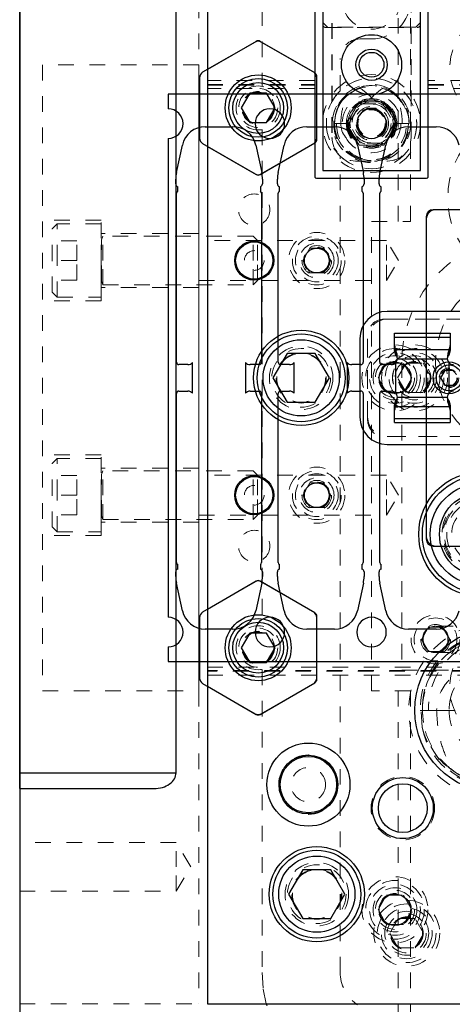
# Model space of a CAD drawing. Header units: inches. Extents: x 1802 to 2468, y -253 to -72.
# Tile 173 of 256: x 1992.94 to 1995.7, y -92.25 to -85.95. Entities that reach past the tile are written whole.
import ezdxf

# ---------------------------------------------------------------- set-up
doc = ezdxf.new("R2010")
doc.units = ezdxf.units.IN
doc.header["$LTSCALE"] = 0.5
doc.header["$MEASUREMENT"] = 0
doc.linetypes.add('HIDDEN', pattern=[0.225, 0.15, -0.075])
for name, color, linetype in [('APP-M-S', 30, 'Continuous'), ('DIE-M-S', 8, 'Continuous'), ('DIE-M-S2', 1, 'Continuous'), ('DIE-M-S3', 8, 'Continuous'), ('DSS-M-S', 53, 'Continuous'), ('DST-M-S', 53, 'Continuous'), ('PAD-M-S', 135, 'Continuous'), ('PBU-M-S', 8, 'Continuous'), ('PUN-M-S', 8, 'Continuous'), ('ST1-M-S', 193, 'Continuous'), ('SVD-M-S', 8, 'Continuous'), ('SVE-M-S', 8, 'Continuous'), ('SVF-M-S', 8, 'Continuous')]:
    doc.layers.add(name, color=color, linetype=linetype)

msp = doc.modelspace()

# ---------------------------------------------------------------- linework, layer by layer
at = {"layer": 'APP-M-S', "linetype": 'Continuous', "lineweight": 25}
for p, q in [((1993.88748, -86.4306), (1993.88748, -86.5236)), ((1994.53748, -86.4306), (1993.88748, -86.4306)), ((1995.18748, -86.4306), (1994.53748, -86.4306)), ((1995.83748, -86.4306), (1995.18748, -86.4306)), ((1994.12392, -86.63761), (1994.30105, -86.63761)), ((1994.77392, -86.63761), (1994.95105, -86.63761)), ((1995.42392, -86.63761), (1995.60105, -86.63761)), ((1993.88748, -86.7126), (1993.88748, -89.7736)), ((1993.93986, -86.9309), (1993.97812, -86.75509)), ((1994.44685, -86.75509), (1994.48511, -86.9309)), ((1994.58986, -86.9309), (1994.62812, -86.75509)), ((1995.09685, -86.75509), (1995.13511, -86.9309)), ((1995.23986, -86.9309), (1995.27812, -86.75509)), ((1993.93532, -87.00261), (1993.93532, -86.9731)), ((1993.94859, -87.04981), (1993.94859, -87.02144)), ((1994.47638, -87.02144), (1994.47638, -87.04981)), ((1994.48965, -86.9731), (1994.48965, -87.00261)), ((1994.58532, -87.00261), (1994.58532, -86.9731)), ((1994.59859, -87.04981), (1994.59859, -87.02144)), ((1995.12638, -87.02144), (1995.12638, -87.04981)), ((1995.13965, -86.9731), (1995.13965, -87.00261)), ((1995.23532, -87.00261), (1995.23532, -86.9731)), ((1995.24859, -87.04981), (1995.24859, -87.02144)), ((1993.94032, -88.14322), (1993.94032, -87.06322)), ((1994.48465, -87.06322), (1994.48465, -88.14322)), ((1994.59032, -88.14322), (1994.59032, -87.06322)), ((1995.13465, -87.06322), (1995.13465, -88.14322)), ((1995.24032, -88.14322), (1995.24032, -87.06322)), ((1995.33532, -87.98238), (1995.33532, -87.95759)), ((1995.33532, -87.95759), (1995.68965, -87.95759)), ((1995.68965, -87.95759), (1995.68965, -87.98238)), ((1995.33532, -88.03623), (1995.33532, -87.98238)), ((1995.33532, -87.98238), (1995.68965, -87.98238)), ((1995.33532, -88.06824), (1995.33532, -88.03623)), ((1995.68965, -87.98238), (1995.68965, -88.03623)), ((1995.68965, -88.03623), (1995.68965, -88.06824)), ((1995.34861, -88.08784), (1995.34057, -88.06085)), ((1995.34057, -88.06085), (1995.6844, -88.06085)), ((1995.34057, -88.06085), (1995.34057, -88.09287)), ((1995.34861, -88.10542), (1995.34057, -88.09287)), ((1995.34861, -88.08784), (1995.34861, -88.10542)), ((1995.35298, -88.12071), (1995.34861, -88.08784)), ((1995.67636, -88.08784), (1995.67199, -88.12071)), ((1995.6844, -88.06085), (1995.67636, -88.08784)), ((1995.67636, -88.08784), (1995.67636, -88.10542)), ((1995.6844, -88.09287), (1995.67636, -88.10542)), ((1995.6844, -88.09287), (1995.6844, -88.06085)), ((1994.01319, -88.15822), (1993.95532, -88.15822)), ((1994.04319, -88.34153), (1994.04319, -88.14468)), ((1994.38178, -88.14468), (1994.38178, -88.34153)), ((1994.46965, -88.15822), (1994.41178, -88.15822)), ((1994.66319, -88.15822), (1994.60532, -88.15822)), ((1994.69319, -88.34153), (1994.69319, -88.14468)), ((1995.03178, -88.14468), (1995.03178, -88.34153)), ((1995.11965, -88.15822), (1995.06178, -88.15822)), ((1995.31319, -88.15822), (1995.25532, -88.15822)), ((1995.34319, -88.34153), (1995.34319, -88.14468)), ((1995.35298, -88.12071), (1995.34861, -88.10542)), ((1995.35298, -88.12071), (1995.67199, -88.12071)), ((1995.67636, -88.10542), (1995.67199, -88.12071)), ((1995.68178, -88.14468), (1995.68178, -88.34153)), ((1993.94032, -89.42298), (1993.94032, -88.34298)), ((1993.95532, -88.32798), (1994.01319, -88.32798)), ((1994.41178, -88.32798), (1994.46965, -88.32798)), ((1994.48465, -88.34298), (1994.48465, -89.42298)), ((1994.59032, -89.42298), (1994.59032, -88.34298)), ((1994.60532, -88.32798), (1994.66319, -88.32798)), ((1995.06178, -88.32798), (1995.11965, -88.32798)), ((1995.13465, -88.34298), (1995.13465, -89.42298)), ((1995.24032, -89.42298), (1995.24032, -88.34298)), ((1995.25532, -88.32798), (1995.31319, -88.32798)), ((1995.33532, -88.44998), (1995.33532, -88.41796)), ((1995.34057, -88.39333), (1995.34861, -88.38078)), ((1995.34057, -88.42535), (1995.34057, -88.39333)), ((1995.34057, -88.42535), (1995.34861, -88.39836)), ((1995.34861, -88.38078), (1995.35298, -88.3655)), ((1995.34861, -88.39836), (1995.35298, -88.3655)), ((1995.34861, -88.39836), (1995.34861, -88.38078)), ((1995.35298, -88.3655), (1995.67199, -88.3655)), ((1995.67199, -88.3655), (1995.67636, -88.38078)), ((1995.67199, -88.3655), (1995.67636, -88.39836)), ((1995.67636, -88.39836), (1995.67636, -88.38078)), ((1995.67636, -88.38078), (1995.6844, -88.39333)), ((1995.67636, -88.39836), (1995.6844, -88.42535)), ((1995.6844, -88.39333), (1995.6844, -88.42535)), ((1995.68965, -88.41796), (1995.68965, -88.44998)), ((1995.33532, -88.50382), (1995.33532, -88.44998)), ((1995.34057, -88.42535), (1995.6844, -88.42535)), ((1995.68965, -88.44998), (1995.68965, -88.50382)), ((1995.33532, -88.50382), (1995.68965, -88.50382)), ((1995.33532, -88.52861), (1995.33532, -88.50382)), ((1995.33532, -88.52861), (1995.68965, -88.52861)), ((1995.68965, -88.50382), (1995.68965, -88.52861)), ((1993.93532, -89.51311), (1993.93532, -89.4836)), ((1993.94859, -89.46476), (1993.94859, -89.43639)), ((1994.47638, -89.43639), (1994.47638, -89.46476)), ((1994.48965, -89.4836), (1994.48965, -89.51311)), ((1994.58532, -89.51311), (1994.58532, -89.4836)), ((1994.59859, -89.46476), (1994.59859, -89.43639)), ((1995.12638, -89.43639), (1995.12638, -89.46476)), ((1995.13965, -89.4836), (1995.13965, -89.51311)), ((1995.23532, -89.51311), (1995.23532, -89.4836)), ((1995.24859, -89.46476), (1995.24859, -89.43639)), ((1993.97812, -89.73111), (1993.93986, -89.5553)), ((1994.48511, -89.5553), (1994.44685, -89.73111)), ((1994.62812, -89.73111), (1994.58986, -89.5553)), ((1995.13511, -89.5553), (1995.09685, -89.73111)), ((1995.27812, -89.73111), (1995.23986, -89.5553)), ((1994.30105, -89.8486), (1994.12392, -89.8486)), ((1994.95105, -89.8486), (1994.77392, -89.8486)), ((1995.60105, -89.8486), (1995.42392, -89.8486)), ((1993.88748, -89.9626), (1993.88748, -90.0556)), ((1993.88748, -90.0556), (1994.53748, -90.0556)), ((1994.53748, -90.0556), (1995.18748, -90.0556)), ((1995.18748, -90.0556), (1995.83748, -90.0556))]:
    msp.add_line(p, q, dxfattribs=at)
for centre, radius, start, end in [((1993.88748, -86.6181), 0.0945, 270, 90), ((1994.53748, -86.6181), 0.0945, 90, 270), ((1994.53748, -86.6181), 0.0945, 270, 90), ((1995.18748, -86.6181), 0.0945, 90, 270), ((1995.18748, -86.6181), 0.0945, 270, 90), ((1994.12392, -86.78682), 0.14921, 90, 167.722994), ((1994.30105, -86.78682), 0.14921, 12.277006, 90), ((1994.77392, -86.78682), 0.14921, 90, 167.722994), ((1994.95105, -86.78682), 0.14921, 12.277006, 90), ((1995.42392, -86.78682), 0.14921, 90, 167.722994), ((1995.60105, -86.78682), 0.14921, 12.277006, 90), ((1994.13374, -86.9731), 0.19843, 167.722994, 180), ((1994.29122, -86.9731), 0.19843, 0, 12.277006), ((1994.78374, -86.9731), 0.19843, 167.722994, 180), ((1994.94122, -86.9731), 0.19843, 0, 12.277006), ((1995.43374, -86.9731), 0.19843, 167.722994, 180), ((1993.95532, -87.00261), 0.02, 180, 250.329275), ((1994.46965, -87.00261), 0.02, 289.670725, 0), ((1994.60532, -87.00261), 0.02, 180, 250.329275), ((1995.11965, -87.00261), 0.02, 289.670725, 0), ((1995.25532, -87.00261), 0.02, 180, 250.329275), ((1993.95532, -87.06322), 0.015, 116.667931, 180), ((1994.46965, -87.06322), 0.015, 0, 63.332069), ((1994.60532, -87.06322), 0.015, 116.667931, 180), ((1995.11965, -87.06322), 0.015, 0, 63.332069), ((1995.25532, -87.06322), 0.015, 116.667931, 180), ((1995.39671, -88.03601), 0.06139, 180.203808, 203.873316), ((1995.62826, -88.03601), 0.06139, 336.126684, 359.796192), ((1995.39671, -88.06802), 0.06139, 180.203808, 203.873316), ((1995.62826, -88.06802), 0.06139, 336.126684, 359.796192), ((1993.95532, -88.14322), 0.015, 180, 270), ((1994.01319, -88.11822), 0.04, 270, 318.590378), ((1994.41178, -88.11822), 0.04, 221.409622, 270), ((1994.46965, -88.14322), 0.015, 270, 0), ((1994.60532, -88.14322), 0.015, 180, 270), ((1994.66319, -88.11822), 0.04, 270, 318.590378), ((1995.06178, -88.11822), 0.04, 221.409622, 270), ((1995.11965, -88.14322), 0.015, 270, 0), ((1995.25532, -88.14322), 0.015, 180, 270), ((1995.31319, -88.11822), 0.04, 270, 318.590378), ((1995.31367, -88.11864), 0.03937, 318.590378, 356.982672), ((1995.7113, -88.11864), 0.03937, 183.017328, 221.409622), ((1995.71178, -88.11822), 0.04, 221.409622, 270), ((1993.95532, -88.34298), 0.015, 90, 180), ((1994.01319, -88.36798), 0.04, 41.409622, 90), ((1994.41178, -88.36798), 0.04, 90, 138.590378), ((1994.46965, -88.34298), 0.015, 0, 90), ((1994.60532, -88.34298), 0.015, 90, 180), ((1994.66319, -88.36798), 0.04, 41.409622, 90), ((1995.06178, -88.36798), 0.04, 90, 138.590378), ((1995.11965, -88.34298), 0.015, 0, 90), ((1995.25532, -88.34298), 0.015, 90, 180), ((1995.31319, -88.36798), 0.04, 41.409622, 90), ((1995.31367, -88.36757), 0.03937, 3.017328, 41.409622), ((1995.7113, -88.36757), 0.03937, 138.590378, 176.982672), ((1995.71178, -88.36798), 0.04, 90, 138.590378), ((1995.39671, -88.41818), 0.06139, 156.126684, 179.796192), ((1995.62826, -88.41818), 0.06139, 0.203808, 23.873316), ((1995.39671, -88.4502), 0.06139, 156.126684, 179.796192), ((1995.62826, -88.4502), 0.06139, 0.203808, 23.873316), ((1993.95532, -89.42298), 0.015, 180, 243.332069), ((1994.46965, -89.42298), 0.015, 296.667931, 0), ((1994.60532, -89.42298), 0.015, 180, 243.332069), ((1995.11965, -89.42298), 0.015, 296.667931, 0), ((1995.25532, -89.42298), 0.015, 180, 243.332069), ((1993.95532, -89.4836), 0.02, 109.670725, 180), ((1994.46965, -89.4836), 0.02, 0, 70.329275), ((1994.60532, -89.4836), 0.02, 109.670725, 180), ((1995.11965, -89.4836), 0.02, 0, 70.329275), ((1995.25532, -89.4836), 0.02, 109.670725, 180), ((1994.13374, -89.51311), 0.19843, 180, 192.277006), ((1994.29122, -89.51311), 0.19843, 347.722994, 0), ((1994.78374, -89.51311), 0.19843, 180, 192.277006), ((1994.94122, -89.51311), 0.19843, 347.722994, 0), ((1995.43374, -89.51311), 0.19843, 180, 192.277006), ((1994.12392, -89.69938), 0.14921, 192.277006, 270), ((1994.30105, -89.69938), 0.14921, 270, 347.722994), ((1994.77392, -89.69938), 0.14921, 192.277006, 270), ((1994.95105, -89.69938), 0.14921, 270, 347.722994), ((1995.42392, -89.69938), 0.14921, 192.277006, 270), ((1995.60105, -89.69938), 0.14921, 270, 347.722994), ((1993.88748, -89.8681), 0.0945, 270, 90), ((1994.53748, -89.8681), 0.0945, 90, 270), ((1994.53748, -89.8681), 0.0945, 270, 90), ((1995.18748, -89.8681), 0.0945, 90, 270), ((1995.18748, -89.8681), 0.0945, 270, 90)]:
    msp.add_arc(centre, radius, start, end, dxfattribs=at)
at = {"layer": 'DIE-M-S', "linetype": 'Continuous', "lineweight": 25}
for p, q in [((1994.13748, -84.6931), (1994.13748, -86.27273)), ((1994.44998, -86.09231), (1994.13748, -86.27273)), ((1994.82498, -86.29438), (1994.47498, -86.09231)), ((1994.83748, -86.72017), (1994.83748, -86.31603)), ((1994.13748, -86.76348), (1994.13748, -89.72273)), ((1994.13748, -86.76348), (1994.44998, -86.9439)), ((1994.47498, -86.9439), (1994.82498, -86.74182)), ((1995.53748, -87.21257), (1995.53748, -89.27363)), ((1995.99301, -87.1681), (1995.58195, -87.1681)), ((1995.58195, -89.3181), (1995.99301, -89.3181)), ((1994.44998, -89.54231), (1994.13748, -89.72273)), ((1994.82498, -89.74438), (1994.47498, -89.54231)), ((1994.83748, -90.17017), (1994.83748, -89.76603)), ((1994.13748, -90.21348), (1994.13748, -92.2431)), ((1994.13748, -90.21348), (1994.44998, -90.3939)), ((1994.47498, -90.3939), (1994.82498, -90.19182)), ((1994.13748, -92.2431), (2008.63748, -92.2431))]:
    msp.add_line(p, q, dxfattribs=at)
at = {"layer": 'DIE-M-S', "linetype": 'HIDDEN', "lineweight": 18}
msp.add_line((1994.89498, -86.0031), (1995.47998, -86.0031), dxfattribs=at)
for centre, radius in [((1995.18748, -86.6171), 0.1875), ((1994.73748, -88.2431), 0.203), ((1995.68319, -88.2431), 0.055)]:
    msp.add_circle(centre, radius, dxfattribs=at)
at = {"layer": 'DIE-M-S', "linetype": 'Continuous', "lineweight": 25}
for centre, radius in [((1994.73748, -88.2431), 0.3045), ((1995.33748, -88.2431), 0.1005), ((1995.38748, -90.9931), 0.195), ((1995.38748, -90.9931), 0.15625), ((1995.33748, -91.6431), 0.1005)]:
    msp.add_circle(centre, radius, dxfattribs=at)
at = {"layer": 'DIE-M-S', "linetype": 'HIDDEN', "lineweight": 18}
for centre, start, end in [((1994.89498, -85.9831), 180, 270), ((1995.47998, -85.9831), 270, 0)]:
    msp.add_arc(centre, 0.02, start, end, dxfattribs=at)
at = {"layer": 'DIE-M-S', "linetype": 'Continuous', "lineweight": 25}
for centre, radius, start, end in [((1994.46248, -86.11396), 0.025, 60, 120), ((1994.81248, -86.31603), 0.025, 0, 60), ((1994.81248, -86.72017), 0.025, 300, 0), ((1994.46248, -86.92225), 0.025, 240, 300), ((1995.59748, -87.2281), 0.06, 90, 180), ((1995.58195, -87.21257), 0.04447, 90, 180), ((1995.59748, -89.2581), 0.06, 180, 270), ((1995.58195, -89.27363), 0.04447, 180, 270), ((1994.46248, -89.56396), 0.025, 60, 120), ((1994.81248, -89.76603), 0.025, 0, 60), ((1994.81248, -90.17017), 0.025, 300, 0), ((1994.46248, -90.37225), 0.025, 240, 300)]:
    msp.add_arc(centre, radius, start, end, dxfattribs=at)
at = {"layer": 'DIE-M-S2', "linetype": 'Continuous', "lineweight": 25}
for p, q in [((1994.44248, -86.09664), (1994.10748, -86.29005)), ((1994.81748, -86.29005), (1994.48248, -86.09664)), ((1994.08748, -86.32469), (1994.08748, -86.71151)), ((1994.83748, -86.71151), (1994.83748, -86.32469)), ((1994.10748, -86.74615), (1994.44248, -86.93957)), ((1994.48248, -86.93957), (1994.81748, -86.74615)), ((1994.44248, -89.54664), (1994.10748, -89.74005)), ((1994.81748, -89.74005), (1994.48248, -89.54664)), ((1994.08748, -89.77469), (1994.08748, -90.16151)), ((1994.83748, -90.16151), (1994.83748, -89.77469)), ((1994.10748, -90.19615), (1994.44248, -90.38957)), ((1994.48248, -90.38957), (1994.81748, -90.19615))]:
    msp.add_line(p, q, dxfattribs=at)
for centre in [(1994.46248, -86.5181), (1994.46248, -89.9681)]:
    msp.add_circle(centre, 0.211, dxfattribs=at)
at = {"layer": 'DIE-M-S2', "linetype": 'HIDDEN', "lineweight": 18}
for centre in [(1994.46248, -86.5181), (1994.46248, -89.9681)]:
    msp.add_circle(centre, 0.14062, dxfattribs=at)
at = {"layer": 'DIE-M-S2', "linetype": 'Continuous', "lineweight": 25}
for centre, start, end in [((1994.46248, -86.13128), 60, 120), ((1994.12748, -86.32469), 120, 180), ((1994.79748, -86.32469), 0, 60), ((1994.12748, -86.71151), 180, 240), ((1994.79748, -86.71151), 300, 0), ((1994.46248, -86.90493), 240, 300), ((1994.46248, -89.58128), 60, 120), ((1994.12748, -89.77469), 120, 180), ((1994.79748, -89.77469), 0, 60), ((1994.12748, -90.16151), 180, 240), ((1994.79748, -90.16151), 300, 0), ((1994.46248, -90.35493), 240, 300)]:
    msp.add_arc(centre, 0.04, start, end, dxfattribs=at)
at = {"layer": 'DIE-M-S3', "linetype": 'Continuous', "lineweight": 25}
for p, q in [((1994.87498, -85.5671), (1994.87498, -86.9171)), ((1995.49998, -86.9171), (1995.49998, -85.5671)), ((1994.87498, -86.9171), (1995.49998, -86.9171))]:
    msp.add_line(p, q, dxfattribs=at)
at = {"layer": 'DIE-M-S3', "linetype": 'HIDDEN', "lineweight": 18}
for p, q in [((1994.93458, -85.7771), (1994.93458, -86.7071)), ((1994.93498, -85.7771), (1994.93498, -86.7071)), ((1995.43998, -86.7071), (1995.43998, -85.7771)), ((1995.44038, -86.7071), (1995.44038, -85.7771)), ((1994.87498, -85.9721), (1994.90498, -86.0021)), ((1995.46998, -86.0021), (1994.90498, -86.0021)), ((1995.46998, -86.0021), (1995.49998, -85.9721)), ((1994.13748, -86.27273), (1994.13748, -86.76348)), ((1995.18748, -86.51868), (1995.15796, -86.51868)), ((1995.15796, -86.51868), (1995.15796, -86.52311)), ((1995.21701, -86.51868), (1995.18748, -86.51868)), ((1995.21701, -86.52311), (1995.21701, -86.51868)), ((1995.08498, -86.8571), (1995.28998, -86.8571)), ((1995.08498, -86.8575), (1995.28998, -86.8575)), ((1994.13748, -89.72273), (1994.13748, -90.21348))]:
    msp.add_line(p, q, dxfattribs=at)
for centre, radius in [((1995.18748, -85.8271), 0.1875), ((1995.18748, -86.6171), 0.28906), ((1995.18748, -86.6171), 0.25), ((1994.46248, -86.5181), 0.1005), ((1995.18748, -86.6171), 0.10827), ((1995.18748, -86.6171), 0.09843), ((1995.18748, -86.6171), 0.08858), ((1995.18748, -86.6171), 0.08661), ((1995.33748, -88.2431), 0.211), ((1995.33748, -88.2431), 0.1405), ((1994.46248, -89.9681), 0.1005), ((1995.38748, -90.9931), 0.20312), ((1995.33748, -91.6431), 0.211), ((1995.33748, -91.6431), 0.1405)]:
    msp.add_circle(centre, radius, dxfattribs=at)
at = {"layer": 'DIE-M-S3', "linetype": 'Continuous', "lineweight": 25}
for radius in [0.1925, 0.1005, 0.0795]:
    msp.add_circle((1995.18748, -86.2421), radius, dxfattribs=at)
at = {"layer": 'DIE-M-S3', "linetype": 'HIDDEN', "lineweight": 18}
for centre, radius, start, end in [((1995.18748, -86.6171), 0.1378, 90, 150), ((1995.18748, -86.6171), 0.1378, 30, 90), ((1995.18748, -86.6171), 0.1378, 150, 210), ((1995.18748, -86.6171), 0.1378, 330, 30), ((1995.08498, -86.7071), 0.1504, 180, 270), ((1995.08498, -86.7071), 0.15, 180, 270), ((1995.18748, -86.6171), 0.1378, 210, 270), ((1995.18748, -86.6171), 0.1378, 270, 330), ((1995.28998, -86.7071), 0.1504, 270, 0), ((1995.28998, -86.7071), 0.15, 270, 0)]:
    msp.add_arc(centre, radius, start, end, dxfattribs=at)
for points, knots in [([(1995.06815, -86.5482), (1995.07547, -86.53552), (1995.08895, -86.51218), (1995.10198, -86.48961), (1995.10793, -86.47931)], [0, 0, 0, 0, 0.5431482, 1, 1, 1, 1]), ([(1995.10793, -86.47931), (1995.12293, -86.47931), (1995.14905, -86.47931), (1995.17601, -86.47931), (1995.18748, -86.47931)], [0, 0, 0, 0, 0.5742063, 1, 1, 1, 1]), ([(1995.18748, -86.47931), (1995.20213, -86.47931), (1995.22908, -86.47931), (1995.25514, -86.47931), (1995.26704, -86.47931)], [0, 0, 0, 0, 0.5431482, 1, 1, 1, 1]), ([(1995.26704, -86.47931), (1995.27454, -86.4923), (1995.2876, -86.51492), (1995.30108, -86.53827), (1995.30682, -86.5482)], [0, 0, 0, 0, 0.5742063, 1, 1, 1, 1]), ([(1995.02837, -86.6171), (1995.03587, -86.60411), (1995.04893, -86.58148), (1995.06241, -86.55814), (1995.06815, -86.5482)], [0, 0, 0, 0, 0.5742063, 1, 1, 1, 1]), ([(1995.30682, -86.5482), (1995.31414, -86.56088), (1995.32762, -86.58423), (1995.34064, -86.60679), (1995.3466, -86.6171)], [0, 0, 0, 0, 0.5431482, 1, 1, 1, 1]), ([(1995.06815, -86.686), (1995.06083, -86.67332), (1995.04735, -86.64997), (1995.03432, -86.62741), (1995.02837, -86.6171)], [0, 0, 0, 0, 0.5431482, 1, 1, 1, 1]), ([(1995.3466, -86.6171), (1995.3391, -86.63009), (1995.32603, -86.65272), (1995.31256, -86.67606), (1995.30682, -86.686)], [0, 0, 0, 0, 0.5742063, 1, 1, 1, 1]), ([(1995.10793, -86.7549), (1995.10043, -86.74191), (1995.08736, -86.71928), (1995.07389, -86.69594), (1995.06815, -86.686)], [0, 0, 0, 0, 0.5742063, 1, 1, 1, 1]), ([(1995.30682, -86.686), (1995.2995, -86.69868), (1995.28602, -86.72203), (1995.27299, -86.74459), (1995.26704, -86.7549)], [0, 0, 0, 0, 0.5431482, 1, 1, 1, 1]), ([(1995.18748, -86.7549), (1995.17284, -86.7549), (1995.14588, -86.7549), (1995.11983, -86.7549), (1995.10793, -86.7549)], [0, 0, 0, 0, 0.5431482, 1, 1, 1, 1]), ([(1995.26704, -86.7549), (1995.25204, -86.7549), (1995.22591, -86.7549), (1995.19896, -86.7549), (1995.18748, -86.7549)], [0, 0, 0, 0, 0.5742063, 1, 1, 1, 1])]:
    msp.add_open_spline(points, degree=3, knots=knots, dxfattribs=at)
at = {"layer": 'DSS-M-S', "linetype": 'HIDDEN', "lineweight": 18}
for p, q in [((1995.35748, -79.7431), (1995.35748, -87.2431)), ((1995.43748, -87.2431), (1995.43748, -79.7431)), ((1994.48748, -84.6931), (1994.48748, -86.37972)), ((1995.11248, -86.0771), (1995.18748, -86.0771)), ((1994.98748, -86.40842), (1994.98748, -86.2021)), ((1994.48748, -86.65649), (1994.48748, -89.82972)), ((1994.98748, -92.0431), (1994.98748, -86.82579)), ((1995.18748, -87.2431), (1995.43748, -87.2431)), ((1995.18748, -90.2431), (1995.18748, -87.2431)), ((1994.48748, -90.10649), (1994.48748, -92.0431)), ((1995.43748, -90.2431), (1995.18748, -90.2431)), ((1995.35748, -90.2431), (1995.35748, -96.7431)), ((1995.43748, -96.7431), (1995.43748, -90.2431)), ((1993.93748, -91.21185), (1992.93748, -91.21185)), ((1993.93748, -91.3681), (1993.93748, -91.21185)), ((1994.03137, -91.3681), (1993.93748, -91.21185)), ((1993.93748, -91.52435), (1993.93748, -91.3681)), ((1993.93748, -91.52435), (1994.03137, -91.3681)), ((1992.93748, -91.52435), (1993.93748, -91.52435)), ((1994.48748, -92.0431), (1994.49512, -92.14984)), ((1994.49512, -92.14984), (1994.51464, -92.2431))]:
    msp.add_line(p, q, dxfattribs=at)
at = {"layer": 'DSS-M-S', "linetype": 'Continuous', "lineweight": 25}
for p, q in [((1992.93748, -90.7681), (1992.93748, -85.7181)), ((1993.93748, -90.7681), (1993.93748, -85.7181)), ((1992.93748, -90.8681), (1992.93748, -90.7681)), ((1992.93748, -90.7681), (1993.93748, -90.7681)), ((1992.93748, -90.8681), (1992.93748, -98.2431)), ((1992.93748, -90.8681), (1993.79606, -90.8681)), ((1994.51464, -92.2431), (1994.51786, -92.2544)), ((1995.09859, -92.25097), (1995.08748, -92.2431))]:
    msp.add_line(p, q, dxfattribs=at)
at = {"layer": 'DSS-M-S', "linetype": 'HIDDEN', "lineweight": 18}
for centre, radius in [((1994.73748, -88.2431), 0.15625), ((1995.59693, -89.91476), 0.0795)]:
    msp.add_circle(centre, radius, dxfattribs=at)
for centre, radius, start, end in [((1995.18748, -85.8271), 0.25, 270, 90), ((1995.11248, -86.2021), 0.125, 90, 180), ((1995.18748, -86.6171), 0.28905, 226.21757, 133.78243), ((1995.18748, -86.6171), 0.28905, 133.78243, 226.21757), ((1995.23748, -92.0431), 0.25, 180, 233.130102)]:
    msp.add_arc(centre, radius, start, end, dxfattribs=at)
at = {"layer": 'DSS-M-S', "linetype": 'Continuous', "lineweight": 25}
msp.add_ellipse((1993.79606, -90.7681), major_axis=(-0.14142, 0), ratio=0.7071068, start_param=1.5707963, end_param=3.1415927, dxfattribs=at)
at = {"layer": 'DST-M-S', "linetype": 'Continuous', "lineweight": 25}
msp.add_line((1992.93748, -78.2431), (1992.93748, -98.2431), dxfattribs=at)
at = {"layer": 'DST-M-S', "linetype": 'HIDDEN', "lineweight": 18}
for centre, radius in [((1995.46248, -88.2431), 0.14062), ((1994.83748, -91.5431), 0.203)]:
    msp.add_circle(centre, radius, dxfattribs=at)
at = {"layer": 'DST-M-S', "linetype": 'Continuous', "lineweight": 25}
for centre, radius in [((1995.88748, -89.2431), 0.3985), ((1995.88748, -89.2431), 0.2655), ((1995.98748, -90.3681), 0.52345), ((1994.78368, -90.8431), 0.1875), ((1994.83748, -91.5431), 0.3045)]:
    msp.add_circle(centre, radius, dxfattribs=at)
at = {"layer": 'PAD-M-S', "linetype": 'HIDDEN', "lineweight": 18}
for p, q in [((1994.08368, -84.2431), (1994.08368, -92.2431)), ((1994.82498, -86.9571), (1994.82498, -85.0271)), ((1995.54998, -85.0271), (1995.54998, -86.9571)), ((1995.53998, -86.9671), (1994.83498, -86.9671)), ((1995.28368, -87.3646), (1994.08368, -87.3646)), ((1995.28368, -87.4931), (1995.28368, -87.3646)), ((1995.36089, -87.4931), (1995.28368, -87.3646)), ((1995.28368, -87.6216), (1995.28368, -87.4931)), ((1995.28368, -87.6216), (1995.36089, -87.4931)), ((1994.08368, -87.6216), (1995.28368, -87.6216)), ((1995.26748, -87.8681), (1996.84248, -87.8681)), ((1996.82248, -87.8681), (1995.28748, -87.8681)), ((1995.16248, -88.5131), (1995.16248, -87.9731)), ((1995.16248, -87.9931), (1995.16248, -88.4931)), ((1996.80748, -88.6181), (1995.26748, -88.6181)), ((1995.28748, -88.6181), (1996.78748, -88.6181)), ((1995.28368, -88.8646), (1994.08368, -88.8646)), ((1995.28368, -88.9931), (1995.28368, -88.8646)), ((1995.36089, -88.9931), (1995.28368, -88.8646)), ((1995.28368, -89.1216), (1995.28368, -88.9931)), ((1995.28368, -89.1216), (1995.36089, -88.9931)), ((1994.08368, -89.1216), (1995.28368, -89.1216))]:
    msp.add_line(p, q, dxfattribs=at)
for centre, radius in [((1995.46248, -88.2431), 0.211), ((1995.46248, -88.2431), 0.1405), ((1994.83748, -91.5431), 0.15625), ((1995.41248, -91.7931), 0.1005)]:
    msp.add_circle(centre, radius, dxfattribs=at)
for centre, radius, start, end in [((1994.83498, -86.9571), 0.01, 180, 270), ((1995.53998, -86.9571), 0.01, 270, 0), ((1995.28748, -87.9931), 0.125, 90, 180), ((1995.26748, -87.9731), 0.105, 90, 180), ((1995.28748, -88.4931), 0.125, 180, 270), ((1995.26748, -88.5131), 0.105, 180, 270)]:
    msp.add_arc(centre, radius, start, end, dxfattribs=at)
at = {"layer": 'PBU-M-S', "linetype": 'HIDDEN', "lineweight": 18}
msp.add_line((1992.93748, -92.2431), (1997.26248, -92.2431), dxfattribs=at)
for centre, radius in [((1995.46248, -88.2431), 0.1005), ((1994.78368, -90.8431), 0.19), ((1995.41248, -91.7931), 0.211), ((1995.41248, -91.7931), 0.1405)]:
    msp.add_circle(centre, radius, dxfattribs=at)
at = {"layer": 'PUN-M-S', "linetype": 'HIDDEN', "lineweight": 18}
for p, q in [((1993.08368, -86.2431), (1993.08368, -90.2431)), ((1994.08368, -86.2431), (1993.08368, -86.2431)), ((1994.08368, -90.2431), (1994.08368, -86.2431)), ((1993.45868, -87.2356), (1993.08368, -87.2356)), ((1993.45868, -87.7506), (1993.45868, -87.2356)), ((1994.08368, -87.3211), (1993.45868, -87.3211)), ((1994.08368, -87.6651), (1993.45868, -87.6651)), ((1993.45868, -87.7506), (1993.08368, -87.7506)), ((1993.45868, -88.7356), (1993.08368, -88.7356)), ((1993.45868, -89.2506), (1993.45868, -88.7356)), ((1994.08368, -88.8211), (1993.45868, -88.8211)), ((1994.08368, -89.1651), (1993.45868, -89.1651)), ((1993.45868, -89.2506), (1993.08368, -89.2506)), ((1993.08368, -90.2431), (1994.08368, -90.2431))]:
    msp.add_line(p, q, dxfattribs=at)
at = {"layer": 'ST1-M-S', "linetype": 'Continuous', "lineweight": 25}
for p, q in [((1994.13748, -84.2431), (1994.13748, -92.2431)), ((1994.82498, -85.0271), (1994.82498, -86.9571)), ((1995.54998, -86.9571), (1995.54998, -85.0271)), ((1994.83498, -86.9671), (1995.53998, -86.9671)), ((1996.78748, -87.8181), (1995.28748, -87.8181)), ((1995.11248, -87.9931), (1995.11248, -88.4931)), ((1995.28748, -88.6681), (1996.78748, -88.6681)), ((1994.13748, -92.2431), (2009.38748, -92.2431))]:
    msp.add_line(p, q, dxfattribs=at)
at = {"layer": 'ST1-M-S', "linetype": 'HIDDEN', "lineweight": 18}
for p, q in [((1994.82498, -86.3431), (1994.13748, -86.3431)), ((1994.13748, -86.3681), (1994.82498, -86.3681)), ((1994.13748, -86.3731), (1994.82498, -86.3731)), ((1994.82498, -86.3931), (1994.13748, -86.3931)), ((1995.79186, -86.3431), (1995.54998, -86.3431)), ((1995.54998, -86.3681), (1995.80031, -86.3681)), ((1995.54998, -86.3731), (1995.80232, -86.3731)), ((1995.81151, -86.3931), (1995.54998, -86.3931)), ((1994.13748, -90.0931), (1995.81151, -90.0931)), ((1995.80232, -90.1131), (1994.13748, -90.1131)), ((1995.80031, -90.1181), (1994.13748, -90.1181)), ((1994.13748, -90.1431), (1995.79186, -90.1431))]:
    msp.add_line(p, q, dxfattribs=at)
for centre, radius in [((1994.43748, -87.1681), 0.1005), ((1994.83748, -87.4931), 0.1795), ((1994.83748, -87.4931), 0.1105), ((1994.83748, -88.9931), 0.1795), ((1994.83748, -88.9931), 0.1105), ((1995.88748, -89.2431), 0.21875), ((1994.43748, -89.3181), 0.1005)]:
    msp.add_circle(centre, radius, dxfattribs=at)
at = {"layer": 'ST1-M-S', "linetype": 'Continuous', "lineweight": 25}
for centre, radius in [((1994.43748, -87.4931), 0.125), ((1994.83748, -87.4931), 0.0795), ((1994.43748, -88.9931), 0.125), ((1994.83748, -88.9931), 0.0795), ((1994.78368, -90.8431), 0.26565)]:
    msp.add_circle(centre, radius, dxfattribs=at)
for centre, radius, start, end in [((1994.83498, -86.9571), 0.01, 180, 270), ((1995.53998, -86.9571), 0.01, 270, 0), ((1995.28748, -87.9931), 0.175, 90, 180), ((1995.28748, -88.4931), 0.175, 180, 270)]:
    msp.add_arc(centre, radius, start, end, dxfattribs=at)
at = {"layer": 'SVD-M-S', "linetype": 'Continuous', "lineweight": 25}
for p, q in [((1994.40836, -86.42435), (1994.35423, -86.5181)), ((1994.51661, -86.42435), (1994.40836, -86.42435)), ((1994.57074, -86.5181), (1994.51661, -86.42435)), ((1994.35423, -86.5181), (1994.40836, -86.61185)), ((1994.51661, -86.61185), (1994.57074, -86.5181)), ((1994.40836, -86.61185), (1994.51661, -86.61185)), ((1994.64742, -88.0871), (1994.55735, -88.2431)), ((1994.82755, -88.0871), (1994.64742, -88.0871)), ((1994.91762, -88.2431), (1994.82755, -88.0871)), ((1995.65613, -88.19623), (1995.62907, -88.2431)), ((1995.71026, -88.19623), (1995.65613, -88.19623)), ((1994.55735, -88.2431), (1994.64742, -88.3991)), ((1994.82755, -88.3991), (1994.91762, -88.2431)), ((1995.62907, -88.2431), (1995.65613, -88.28998)), ((1995.65613, -88.28998), (1995.71026, -88.28998)), ((1994.64742, -88.3991), (1994.82755, -88.3991)), ((1994.40836, -89.87435), (1994.35423, -89.9681)), ((1994.51661, -89.87435), (1994.40836, -89.87435)), ((1994.57074, -89.9681), (1994.51661, -89.87435)), ((1994.35423, -89.9681), (1994.40836, -90.06185)), ((1994.51661, -90.06185), (1994.57074, -89.9681)), ((1994.40836, -90.06185), (1994.51661, -90.06185))]:
    msp.add_line(p, q, dxfattribs=at)
at = {"layer": 'SVD-M-S', "linetype": 'HIDDEN', "lineweight": 18}
for p, q in [((1995.17155, -86.46889), (1995.20256, -86.46823)), ((1995.20256, -86.46823), (1995.21491, -86.46984)), ((1995.3463, -86.44262), (1995.33655, -86.43422)), ((1995.04315, -86.6171), (1995.11531, -86.4921)), ((1995.11531, -86.4921), (1995.25965, -86.4921)), ((1995.25965, -86.4921), (1995.33182, -86.6171)), ((1995.30929, -86.53118), (1995.31342, -86.5456)), ((1994.9637, -86.6171), (1994.94627, -86.6171)), ((1995.03842, -86.6171), (1994.95155, -86.6171)), ((1994.95155, -86.6171), (1995.03842, -86.6171)), ((1995.04369, -86.6171), (1994.9637, -86.6171)), ((1995.11531, -86.7421), (1995.04315, -86.6171)), ((1995.33182, -86.6171), (1995.25965, -86.7421)), ((1995.33281, -86.6171), (1995.33127, -86.6171)), ((1995.33655, -86.6171), (1995.33281, -86.6171)), ((1995.34227, -86.6171), (1995.33655, -86.6171)), ((1995.38452, -86.6171), (1995.34227, -86.6171)), ((1995.42342, -86.6171), (1995.38452, -86.6171)), ((1995.42716, -86.6171), (1995.42342, -86.6171)), ((1995.42716, -86.6171), (1995.42869, -86.6171)), ((1995.25965, -86.7421), (1995.11531, -86.7421)), ((1995.22923, -88.2431), (1995.28336, -88.14935)), ((1995.28336, -88.14935), (1995.39161, -88.14935)), ((1995.3804, -88.1431), (1995.3804, -90.11161)), ((1995.39161, -88.14935), (1995.44574, -88.2431)), ((1995.28336, -88.33685), (1995.22923, -88.2431)), ((1995.44574, -88.2431), (1995.39161, -88.33685)), ((1995.39161, -88.33685), (1995.28336, -88.33685)), ((1995.50672, -89.91476), (1995.55183, -89.83663)), ((1995.55183, -89.83663), (1995.64204, -89.83663)), ((1995.70914, -89.83011), (1995.59693, -89.83011)), ((1995.64204, -89.83663), (1995.68714, -89.91476)), ((1995.55183, -89.99288), (1995.50672, -89.91476)), ((1995.68714, -89.91476), (1995.64204, -89.99288)), ((1995.64204, -89.99288), (1995.55183, -89.99288)), ((1995.59693, -89.9994), (1995.79378, -89.9994)), ((1995.3804, -90.11161), (1996.99457, -90.11161)), ((1995.22923, -91.6431), (1995.28336, -91.54935)), ((1995.28336, -91.54935), (1995.39161, -91.54935)), ((1995.39161, -91.54935), (1995.44574, -91.6431)), ((1995.28336, -91.73685), (1995.22923, -91.6431)), ((1995.44574, -91.6431), (1995.39161, -91.73685)), ((1995.39161, -91.73685), (1995.28336, -91.73685))]:
    msp.add_line(p, q, dxfattribs=at)
for centre, radius in [((1996.06248, -86.2656), 0.375), ((1995.18748, -86.6171), 0.3125), ((1994.46248, -86.5181), 0.125), ((1994.46248, -86.5181), 0.10497), ((1994.46248, -86.5181), 0.1047), ((1994.46248, -86.5181), 0.10418), ((1995.18748, -86.6171), 0.1575), ((1995.18748, -86.6171), 0.125), ((1995.18748, -86.6171), 0.09475), ((1996.18748, -88.1431), 0.59055), ((1994.73748, -88.2431), 0.1875), ((1994.73748, -88.2431), 0.16072), ((1994.73748, -88.2431), 0.16045), ((1994.73748, -88.2431), 0.15993), ((1995.33748, -88.2431), 0.1875), ((1995.33748, -88.2431), 0.1625), ((1995.33748, -88.2431), 0.125), ((1995.33748, -88.2431), 0.10497), ((1995.33748, -88.2431), 0.1047), ((1995.33748, -88.2431), 0.10418), ((1995.68319, -88.2431), 0.0625), ((1995.68319, -88.2431), 0.05522), ((1995.68319, -88.2431), 0.05495), ((1995.68319, -88.2431), 0.05443), ((1995.68319, -88.2431), 0.05075), ((1995.59693, -89.91476), 0.156), ((1995.59693, -89.91476), 0.137), ((1994.46248, -89.9681), 0.125), ((1994.46248, -89.9681), 0.10497), ((1994.46248, -89.9681), 0.1047), ((1994.46248, -89.9681), 0.10418), ((1995.59693, -89.91476), 0.095), ((1995.59693, -89.91476), 0.08397), ((1995.59693, -89.91476), 0.0837), ((1995.59693, -89.91476), 0.08318), ((1996.06248, -90.2206), 0.375), ((1995.33748, -91.6431), 0.1875), ((1995.33748, -91.6431), 0.1625), ((1995.33748, -91.6431), 0.125), ((1995.33748, -91.6431), 0.10497), ((1995.33748, -91.6431), 0.1047), ((1995.33748, -91.6431), 0.10418)]:
    msp.add_circle(centre, radius, dxfattribs=at)
at = {"layer": 'SVD-M-S', "linetype": 'Continuous', "lineweight": 25}
for centre, radius in [((1994.46248, -86.5181), 0.1875), ((1994.46248, -86.5181), 0.1625), ((1994.73748, -88.2431), 0.28125), ((1994.73748, -88.2431), 0.24375), ((1995.68319, -88.2431), 0.1025), ((1995.68319, -88.2431), 0.08281), ((1994.46248, -89.9681), 0.1875), ((1994.46248, -89.9681), 0.1625)]:
    msp.add_circle(centre, radius, dxfattribs=at)
at = {"layer": 'SVD-M-S', "linetype": 'HIDDEN', "lineweight": 18}
for centre, radius, start, end in [((1995.18418, -86.61225), 0.23795, 32.824902, 181.167436), ((1995.19012, -86.61337), 0.2386, 359.105037, 180.894963), ((1995.18548, -86.61563), 0.23394, 107.137412, 180.359972), ((1995.18748, -86.6171), 0.23594, 50.817833, 0), ((1995.19133, -86.61313), 0.231, 28.082965, 73.11631), ((1995.18141, -86.61483), 0.15516, 359.160365, 180.839635), ((1995.19356, -86.61483), 0.15516, 359.160365, 180.839635), ((1995.18593, -86.61537), 0.14752, 83.189303, 180.673002), ((1995.18748, -86.6171), 0.14906, 35.197242, 0), ((1995.19103, -86.61405), 0.14646, 97.644637, 152.137401), ((1995.18394, -86.61405), 0.14646, 27.862599, 82.355363), ((1995.18575, -86.6168), 0.15079, 359.88503, 46.368431), ((1995.18748, -86.6171), 0.14906, 0, 33.04852), ((1995.18485, -86.62083), 0.2386, 179.105037, 0.894963), ((1995.19012, -86.62083), 0.2386, 179.105037, 0.894963), ((1995.18141, -86.62084), 0.22989, 179.068279, 0.931721), ((1995.19356, -86.62084), 0.22989, 179.068279, 0.931721), ((1995.18141, -86.61938), 0.15516, 179.160365, 0.839635), ((1995.19254, -86.61765), 0.16627, 179.810685, 236.591078), ((1995.19356, -86.61938), 0.15516, 179.160365, 0.839635), ((1995.18485, -86.61925), 0.14644, 179.160365, 0.839635), ((1995.19012, -86.61925), 0.14644, 179.160365, 0.839635), ((1996.18748, -88.1431), 0.80709, 0, 180), ((1995.59693, -89.91476), 0.08465, 90, 270)]:
    msp.add_arc(centre, radius, start, end, dxfattribs=at)
for centre, major_axis, ratio, start_param, end_param in [((1995.18561, -86.6171), (-0.23781, 0), 0.9791612, 5.3798148, 6.2831853), ((1995.18935, -86.6171), (0.23781, 0), 0.9791612, 0, 0.9033705), ((1995.18462, -86.6171), (-0.15193, 0), 0.9791612, 4.7985517, 6.2831853), ((1995.19035, -86.6171), (0.15193, 0), 0.9791612, 0, 1.4846336), ((1995.14596, -86.6171), (-0.15552, 0), 0.9360304, 0, 1.2773936), ((1995.2178, -86.6171), (0.1851, 0), 0.9704459, 3.1415927, 4.0294649)]:
    msp.add_ellipse(centre, major_axis=major_axis, ratio=ratio, start_param=start_param, end_param=end_param, dxfattribs=at)
for points, knots in [([(1995.11655, -86.39208), (1995.13551, -86.40655), (1995.16635, -86.43008), (1995.19311, -86.4581), (1995.20342, -86.46889)], [0, 0, 0, 0, 0.6148959, 1, 1, 1, 1]), ([(1995.25842, -86.39208), (1995.23946, -86.40655), (1995.20862, -86.43008), (1995.18185, -86.4581), (1995.17155, -86.46889)], [0, 0, 0, 0, 0.6148959, 1, 1, 1, 1]), ([(1994.99045, -86.6171), (1994.99187, -86.59099), (1994.99518, -86.53), (1995.0179, -86.47314), (1995.0309, -86.44062)], [0, 0, 0, 0, 0.4280472, 1, 1, 1, 1]), ([(1995.34407, -86.44062), (1995.36208, -86.46009), (1995.39807, -86.499), (1995.4206, -86.56392), (1995.42271, -86.60377), (1995.42342, -86.6171)], [0, 0, 0, 0, 0.3998432, 0.7991389, 1, 1, 1, 1]), ([(1995.38452, -86.6171), (1995.3831, -86.59099), (1995.37979, -86.53), (1995.35706, -86.47314), (1995.34407, -86.44062)], [0, 0, 0, 0, 0.42804719, 1, 1, 1, 1]), ([(1995.20342, -86.46889), (1995.22017, -86.47243), (1995.25367, -86.4795), (1995.2889, -86.50515), (1995.30439, -86.52493), (1995.30929, -86.53118)], [0, 0, 0, 0, 0.40622825, 0.81232037, 1, 1, 1, 1])]:
    msp.add_open_spline(points, degree=3, knots=knots, dxfattribs=at)
at = {"layer": 'SVE-M-S', "linetype": 'HIDDEN', "lineweight": 18}
for p, q in [((1994.74727, -87.4931), (1994.79238, -87.41498)), ((1994.79238, -87.41498), (1994.88259, -87.41498)), ((1994.88259, -87.41498), (1994.92769, -87.4931)), ((1994.79238, -87.57123), (1994.74727, -87.4931)), ((1994.92769, -87.4931), (1994.88259, -87.57123)), ((1994.88259, -87.57123), (1994.79238, -87.57123)), ((1994.74727, -88.9931), (1994.79238, -88.91498)), ((1994.79238, -88.91498), (1994.88259, -88.91498)), ((1994.88259, -88.91498), (1994.92769, -88.9931)), ((1994.79238, -89.07123), (1994.74727, -88.9931)), ((1994.92769, -88.9931), (1994.88259, -89.07123)), ((1994.88259, -89.07123), (1994.79238, -89.07123))]:
    msp.add_line(p, q, dxfattribs=at)
for centre, radius in [((1994.83748, -87.4931), 0.156), ((1994.83748, -87.4931), 0.137), ((1994.83748, -87.4931), 0.095), ((1994.83748, -87.4931), 0.08397), ((1994.83748, -87.4931), 0.0837), ((1994.83748, -87.4931), 0.08318), ((1994.43748, -87.4931), 0.063), ((1994.83748, -88.9931), 0.156), ((1994.83748, -88.9931), 0.137), ((1994.83748, -88.9931), 0.095), ((1994.83748, -88.9931), 0.08397), ((1994.83748, -88.9931), 0.0837), ((1994.83748, -88.9931), 0.08318), ((1994.43748, -88.9931), 0.063), ((1995.88748, -89.2431), 0.25), ((1995.88748, -89.2431), 0.24219), ((1995.88748, -89.2431), 0.23438), ((1995.88748, -89.2431), 0.1875)]:
    msp.add_circle(centre, radius, dxfattribs=at)
at = {"layer": 'SVE-M-S', "linetype": 'Continuous', "lineweight": 25}
for centre, radius in [((1994.43748, -87.4931), 0.11888), ((1994.43748, -88.9931), 0.11888), ((1995.88748, -89.2431), 0.375), ((1995.88748, -89.2431), 0.325)]:
    msp.add_circle(centre, radius, dxfattribs=at)
at = {"layer": 'SVF-M-S', "linetype": 'HIDDEN', "lineweight": 18}
for p, q in [((1993.17743, -87.25873), (1993.14618, -87.28998)), ((1993.17743, -87.4931), (1993.17743, -87.25873)), ((1993.45868, -87.25873), (1993.17743, -87.25873)), ((1993.14618, -87.4931), (1993.14618, -87.28998)), ((1993.45908, -87.33685), (1993.45868, -87.33685)), ((1993.45908, -87.4931), (1993.45908, -87.33685)), ((1993.46918, -87.33685), (1993.4606, -87.36041)), ((1993.46918, -87.4931), (1993.46918, -87.33685)), ((1994.43093, -87.33685), (1993.46918, -87.33685)), ((1994.43093, -87.4931), (1994.43093, -87.33685)), ((1994.45868, -87.3646), (1994.43093, -87.33685)), ((1993.30243, -87.3681), (1993.14618, -87.3681)), ((1993.30243, -87.4931), (1993.30243, -87.3681)), ((1993.4606, -87.62534), (1993.4606, -87.36086)), ((1994.45868, -87.4931), (1994.45868, -87.3646)), ((1993.14618, -87.69623), (1993.14618, -87.4931)), ((1993.30243, -87.4931), (1993.14618, -87.4931)), ((1993.17743, -87.72748), (1993.17743, -87.4931)), ((1993.30243, -87.6181), (1993.30243, -87.4931)), ((1993.45908, -87.64935), (1993.45908, -87.4931)), ((1993.46918, -87.64935), (1993.46918, -87.4931)), ((1994.43093, -87.64935), (1994.43093, -87.4931)), ((1994.45868, -87.6216), (1994.45868, -87.4931)), ((1993.30243, -87.6181), (1993.14618, -87.6181)), ((1993.45868, -87.64935), (1993.45908, -87.64935)), ((1993.4606, -87.6258), (1993.46918, -87.64935)), ((1993.46918, -87.64935), (1994.43093, -87.64935)), ((1994.43093, -87.64935), (1994.45868, -87.6216)), ((1993.14618, -87.69623), (1993.17743, -87.72748)), ((1993.17743, -87.72748), (1993.45868, -87.72748)), ((1995.35423, -88.2431), (1995.40836, -88.14935)), ((1995.40836, -88.14935), (1995.51661, -88.14935)), ((1995.51661, -88.14935), (1995.57074, -88.2431)), ((1995.40836, -88.33685), (1995.35423, -88.2431)), ((1995.57074, -88.2431), (1995.51661, -88.33685)), ((1995.51661, -88.33685), (1995.40836, -88.33685)), ((1993.17743, -88.75873), (1993.14618, -88.78998)), ((1993.14618, -88.9931), (1993.14618, -88.78998)), ((1993.17743, -88.9931), (1993.17743, -88.75873)), ((1993.45868, -88.75873), (1993.17743, -88.75873)), ((1993.45908, -88.83685), (1993.45868, -88.83685)), ((1993.45908, -88.9931), (1993.45908, -88.83685)), ((1993.46918, -88.83685), (1993.4606, -88.86041)), ((1993.46918, -88.9931), (1993.46918, -88.83685)), ((1994.43093, -88.83685), (1993.46918, -88.83685)), ((1994.43093, -88.9931), (1994.43093, -88.83685)), ((1994.45868, -88.8646), (1994.43093, -88.83685)), ((1993.30243, -88.8681), (1993.14618, -88.8681)), ((1993.30243, -88.9931), (1993.30243, -88.8681)), ((1993.4606, -89.12534), (1993.4606, -88.86086)), ((1994.45868, -88.9931), (1994.45868, -88.8646)), ((1993.14618, -89.19623), (1993.14618, -88.9931)), ((1993.30243, -88.9931), (1993.14618, -88.9931)), ((1993.17743, -89.22748), (1993.17743, -88.9931)), ((1993.30243, -89.1181), (1993.30243, -88.9931)), ((1993.45908, -89.14935), (1993.45908, -88.9931)), ((1993.46918, -89.14935), (1993.46918, -88.9931)), ((1994.43093, -89.14935), (1994.43093, -88.9931)), ((1994.45868, -89.1216), (1994.45868, -88.9931)), ((1993.30243, -89.1181), (1993.14618, -89.1181)), ((1993.45868, -89.14935), (1993.45908, -89.14935)), ((1993.4606, -89.1258), (1993.46918, -89.14935)), ((1993.46918, -89.14935), (1994.43093, -89.14935)), ((1994.43093, -89.14935), (1994.45868, -89.1216)), ((1993.14618, -89.19623), (1993.17743, -89.22748)), ((1993.17743, -89.22748), (1993.45868, -89.22748)), ((1995.49945, -90.3681), (1995.50487, -90.3681)), ((1995.50487, -90.3681), (1995.51248, -90.3681)), ((1995.51105, -90.47656), (1995.50487, -90.3681)), ((1995.51248, -90.3681), (1995.68373, -90.3681)), ((1995.5128, -90.38531), (1995.51248, -90.3681)), ((1995.68373, -90.3681), (1995.60369, -90.3681)), ((1995.68373, -90.3681), (1995.70763, -90.3681)), ((1995.68373, -90.3681), (1995.72248, -90.3681)), ((1995.51907, -90.4469), (1995.5128, -90.38531)), ((1995.72248, -90.76231), (1995.69242, -90.74034)), ((1995.35836, -91.69935), (1995.30423, -91.7931)), ((1995.46661, -91.69935), (1995.35836, -91.69935)), ((1995.52074, -91.7931), (1995.46661, -91.69935)), ((1995.30423, -91.7931), (1995.35836, -91.88685)), ((1995.46661, -91.88685), (1995.52074, -91.7931)), ((1995.35836, -91.88685), (1995.46661, -91.88685))]:
    msp.add_line(p, q, dxfattribs=at)
at = {"layer": 'SVF-M-S', "linetype": 'Continuous', "lineweight": 25}
for p, q in [((1994.74742, -91.3871), (1994.65735, -91.5431)), ((1994.92755, -91.3871), (1994.74742, -91.3871)), ((1995.01762, -91.5431), (1994.92755, -91.3871)), ((1994.65735, -91.5431), (1994.74742, -91.6991)), ((1994.92755, -91.6991), (1995.01762, -91.5431)), ((1994.74742, -91.6991), (1994.92755, -91.6991))]:
    msp.add_line(p, q, dxfattribs=at)
at = {"layer": 'SVF-M-S', "linetype": 'HIDDEN', "lineweight": 18}
for centre, radius in [((1996.23748, -87.0931), 0.5625), ((1995.46248, -88.2431), 0.1875), ((1995.46248, -88.2431), 0.1625), ((1995.46248, -88.2431), 0.125), ((1995.46248, -88.2431), 0.10497), ((1995.46248, -88.2431), 0.1047), ((1995.46248, -88.2431), 0.10418), ((1995.98748, -90.3681), 0.5625), ((1994.78368, -90.8431), 0.1095), ((1994.83748, -91.5431), 0.1875), ((1994.83748, -91.5431), 0.16072), ((1994.83748, -91.5431), 0.16045), ((1994.83748, -91.5431), 0.15993), ((1995.41248, -91.7931), 0.1875), ((1995.41248, -91.7931), 0.1625), ((1995.41248, -91.7931), 0.125), ((1995.41248, -91.7931), 0.10497), ((1995.41248, -91.7931), 0.1047), ((1995.41248, -91.7931), 0.10418)]:
    msp.add_circle(centre, radius, dxfattribs=at)
at = {"layer": 'SVF-M-S', "linetype": 'Continuous', "lineweight": 25}
for centre, radius in [((1995.98748, -90.3681), 0.52345), ((1994.78368, -90.8431), 0.1805), ((1994.83748, -91.5431), 0.28125), ((1994.83748, -91.5431), 0.24375)]:
    msp.add_circle(centre, radius, dxfattribs=at)
at = {"layer": 'SVF-M-S', "linetype": 'HIDDEN', "lineweight": 18}
for centre, radius, start, end in [((1993.45986, -87.36014), 0.000787, 180, 340), ((1993.45986, -87.62607), 0.000787, 20, 180), ((1993.45986, -88.86014), 0.000787, 180, 340), ((1993.45986, -89.12607), 0.000787, 20, 180), ((1995.98097, -90.35651), 0.48166, 358.62082, 181.37918), ((1995.994, -90.35651), 0.48166, 358.62082, 181.37918), ((1995.96811, -90.35713), 0.45575, 358.62082, 181.37918), ((1995.98748, -90.3681), 0.475, 236.089671, 180), ((1996.00686, -90.35713), 0.45575, 358.62082, 181.37918), ((1995.96811, -90.36137), 0.28446, 358.6441, 181.3559), ((1996.0033, -90.36596), 0.31958, 117.653768, 180.383392), ((1995.98213, -90.38161), 0.48055, 191.395618, 1.610912), ((1995.96811, -90.37483), 0.28446, 178.6441, 1.3559), ((1995.99503, -90.38602), 0.47755, 206.399652, 349.070717), ((1995.97159, -90.38672), 0.45225, 228.927068, 251.705144)]:
    msp.add_arc(centre, radius, start, end, dxfattribs=at)
for centre, major_axis, ratio, start_param, end_param in [((1995.91575, -90.3681), (-0.31206, 0), 0.9318009, 4.9084034, 6.2831853), ((1995.98016, -90.3681), (-0.48233, 0), 0.966834, 0.2347238, 1.0072023)]:
    msp.add_ellipse(centre, major_axis=major_axis, ratio=ratio, start_param=start_param, end_param=end_param, dxfattribs=at)
for points, knots in [([(1995.70049, -90.7466), (1995.68028, -90.72968), (1995.63927, -90.69536), (1995.58967, -90.63165), (1995.55069, -90.56019), (1995.51969, -90.47247), (1995.51513, -90.40647), (1995.51248, -90.3681)], [0, 0, 0, 0, 0.1825208, 0.3703479, 0.5521776, 0.7396236, 1, 1, 1, 1]), ([(1995.60369, -90.3681), (1995.60651, -90.41652), (1995.61171, -90.50602), (1995.64769, -90.63336), (1995.68277, -90.70859), (1995.70049, -90.7466)], [0, 0, 0, 0, 0.3683479, 0.680906, 1, 1, 1, 1])]:
    msp.add_open_spline(points, degree=3, knots=knots, dxfattribs=at)

doc.saveas('drawing.dxf')
